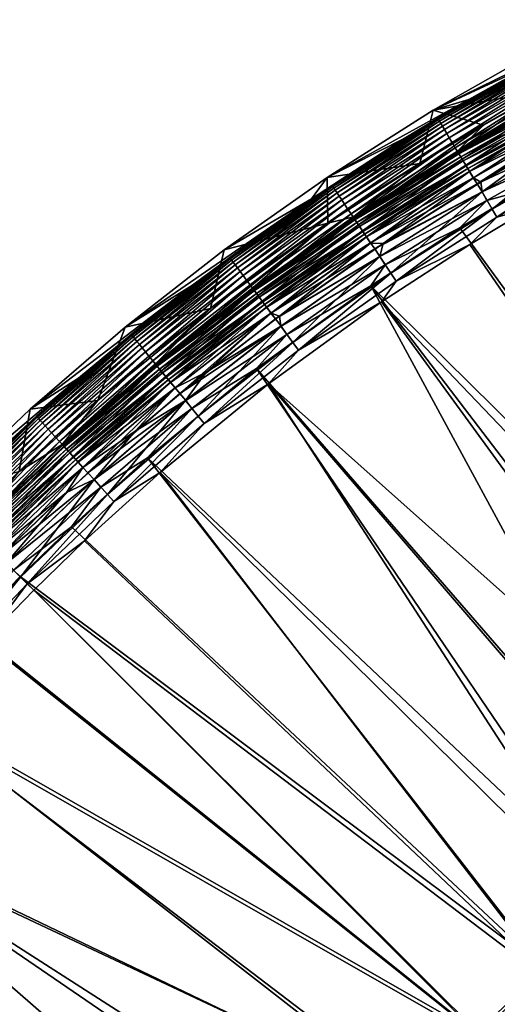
# Model space of a CAD drawing. Header units: metres. Extents: x -900 to 900, y -400 to 400.
# Tile 64 of 249: x -835 to -798, y 302 to 379. Entities that reach past the tile are written whole.
import ezdxf

# ---------------------------------------------------------------- set-up
doc = ezdxf.new("R2010")
doc.units = ezdxf.units.M

msp = doc.modelspace()

# ---------------------------------------------------------------- linework, layer by layer
at = {"layer": 'top'}
for points in [[(-803.184998, 371.662903, -87), (-795.575745, 375.194641, -5.947641), (-788.803406, 378.709442, -5.947641)], [(-803.184998, 371.662903, -87), (-788.803406, 378.709442, -5.947641), (-794.6745, 376.484009, -87)], [(-803.184998, 371.662903, -87), (-794.6745, 376.484009, -87), (-794.480408, 373.18042, -87)], [(-801.278992, 368.483002, -5.959025), (-794.480408, 373.18042, -87), (-787.785828, 376.654816, -87)], [(-801.278992, 368.483002, -5.959025), (-787.785828, 376.654816, -87), (-792.92688, 373.214447, -5.959025)], [(-794.340454, 375.821899, -5.365363), (-802.819519, 371.013733, -5.365363), (-802.772949, 370.936005, -4.786941)], [(-794.340454, 375.821899, -5.365363), (-800.402161, 372.483063, -5.947641), (-802.819519, 371.013733, -5.365363)], [(-794.297729, 375.741974, -4.786941), (-794.340454, 375.821899, -5.365363), (-802.772949, 370.936005, -4.786941)], [(-794.297729, 375.741974, -4.786941), (-802.772949, 370.936005, -4.786941), (-802.697693, 370.810516, -4.218875)], [(-794.22876, 375.612946, -4.218875), (-794.297729, 375.741974, -4.786941), (-802.697693, 370.810516, -4.218875)], [(-794.340454, 375.821899, -5.365363), (-795.575745, 375.194641, -5.947641), (-800.402161, 372.483063, -5.947641)], [(-800.402161, 372.483063, -5.947641), (-795.575745, 375.194641, -5.947641), (-803.184998, 371.662903, -87)], [(-794.22876, 375.612946, -4.218875), (-802.697693, 370.810516, -4.218875), (-802.594421, 370.638245, -3.667668)], [(-794.134033, 375.435822, -3.667668), (-794.22876, 375.612946, -4.218875), (-802.594421, 370.638245, -3.667668)], [(-794.134033, 375.435822, -3.667668), (-802.594421, 370.638245, -3.667668), (-802.463867, 370.420471, -3.139467)], [(-794.014343, 375.211884, -3.139467), (-794.134033, 375.435822, -3.667668), (-802.463867, 370.420471, -3.139467)], [(-794.014343, 375.211884, -3.139467), (-802.463867, 370.420471, -3.139467), (-802.307495, 370.159637, -2.639013)], [(-793.870911, 374.943695, -2.639013), (-794.014343, 375.211884, -3.139467), (-802.307495, 370.159637, -2.639013)], [(-793.870911, 374.943695, -2.639013), (-802.307495, 370.159637, -2.639013), (-802.126953, 369.85849, -2.170691)], [(-793.705383, 374.634033, -2.170691), (-793.870911, 374.943695, -2.639013), (-802.126953, 369.85849, -2.170691)], [(-793.705383, 374.634033, -2.170691), (-802.126953, 369.85849, -2.170691), (-801.92395, 369.519836, -1.738888)], [(-793.519226, 374.285797, -1.738888), (-793.705383, 374.634033, -2.170691), (-801.92395, 369.519836, -1.738888)], [(-793.519226, 374.285797, -1.738888), (-801.92395, 369.519836, -1.738888), (-801.700134, 369.146545, -1.34779)], [(-793.314026, 373.901978, -1.34779), (-793.519226, 374.285797, -1.738888), (-801.700134, 369.146545, -1.34779)], [(-793.314026, 373.901978, -1.34779), (-801.700134, 369.146545, -1.34779), (-801.457764, 368.742279, -1.000777)], [(-793.091797, 373.486298, -1.000777), (-793.314026, 373.901978, -1.34779), (-801.457764, 368.742279, -1.000777)], [(-793.091797, 373.486298, -1.000777), (-801.457764, 368.742279, -1.000777), (-801.199097, 368.310791, -0.70103)], [(-792.854614, 373.042633, -0.70103), (-793.091797, 373.486298, -1.000777), (-801.199097, 368.310791, -0.70103)], [(-799.251343, 370.499969, -87), (-803.184998, 371.662903, -87), (-794.480408, 373.18042, -87)], [(-801.278992, 368.483002, -5.959025), (-792.92688, 373.214447, -5.959025), (-792.912781, 373.151489, -5.381563)], [(-799.251343, 370.499969, -87), (-794.480408, 373.18042, -87), (-801.278992, 368.483002, -5.959025)], [(-801.262573, 368.416656, -5.381563), (-801.278992, 368.483002, -5.959025), (-792.912781, 373.151489, -5.381563)], [(-792.912781, 373.151489, -5.381563), (-792.83136, 372.999176, -4.82471), (-801.262573, 368.416656, -5.381563)], [(-792.83136, 372.999176, -4.82471), (-801.173767, 368.268524, -4.82471), (-801.262573, 368.416656, -5.381563)], [(-792.854614, 373.042633, -0.70103), (-801.199097, 368.310791, -0.70103), (-800.926392, 367.855896, -0.451727)], [(-792.83136, 372.999176, -4.82471), (-792.700439, 372.754333, -4.312942), (-801.173767, 368.268524, -4.82471)], [(-792.700439, 372.754333, -4.312942), (-801.031006, 368.030396, -4.312942), (-801.173767, 368.268524, -4.82471)], [(-792.700439, 372.754333, -4.312942), (-792.525452, 372.427032, -3.865118), (-801.031006, 368.030396, -4.312942)], [(-792.604492, 372.57489, -0.451727), (-792.854614, 373.042633, -0.70103), (-800.926392, 367.855896, -0.451727)], [(-805.438538, 369.4599, -5.947641), (-800.402161, 372.483063, -5.947641), (-811.448608, 366.429993, -87)], [(-811.448608, 366.429993, -87), (-800.402161, 372.483063, -5.947641), (-803.184998, 371.662903, -87)], [(-800.402161, 372.483063, -5.947641), (-805.438538, 369.4599, -5.947641), (-802.819519, 371.013733, -5.365363)], [(-792.525452, 372.427032, -3.865118), (-800.840149, 367.712097, -3.865118), (-801.031006, 368.030396, -4.312942)], [(-792.604492, 372.57489, -0.451727), (-800.926392, 367.855896, -0.451727), (-800.642029, 367.381653, -0.255695)], [(-792.525452, 372.427032, -3.865118), (-792.312805, 372.029266, -3.497899), (-800.840149, 367.712097, -3.865118)], [(-792.312805, 372.029266, -3.497899), (-800.608215, 367.325226, -3.497899), (-800.840149, 367.712097, -3.865118)], [(-792.343811, 372.08725, -0.255695), (-792.604492, 372.57489, -0.451727), (-800.642029, 367.381653, -0.255695)], [(-792.343811, 372.08725, -0.255695), (-800.642029, 367.381653, -0.255695), (-800.349304, 366.893372, -0.114353)], [(-792.312805, 372.029266, -3.497899), (-792.194824, 371.808533, -3.348771), (-800.608215, 367.325226, -3.497899)], [(-792.075378, 371.585205, -0.114353), (-792.343811, 372.08725, -0.255695), (-800.349304, 366.893372, -0.114353)], [(-811.448608, 366.429993, -87), (-803.184998, 371.662903, -87), (-804.229919, 367.511566, -87)], [(-803.184998, 371.662903, -87), (-799.251343, 370.499969, -87), (-804.229919, 367.511566, -87)], [(-792.194824, 371.808533, -3.348771), (-800.479553, 367.110565, -3.348771), (-800.608215, 367.325226, -3.497899)], [(-792.194824, 371.808533, -3.348771), (-792.070374, 371.575836, -3.22474), (-800.479553, 367.110565, -3.348771)], [(-792.070374, 371.575836, -3.22474), (-800.343872, 366.884247, -3.22474), (-800.479553, 367.110565, -3.348771)], [(-792.075378, 371.585205, -0.114353), (-800.349304, 366.893372, -0.114353), (-800.051514, 366.396606, -0.028766)], [(-792.070374, 371.575836, -3.22474), (-791.807129, 371.083435, -3.056892), (-800.343872, 366.884247, -3.22474)], [(-791.807129, 371.083435, -3.056892), (-800.056763, 366.405396, -3.056892), (-800.343872, 366.884247, -3.22474)], [(-791.807129, 371.083435, -3.056892), (-799.744446, 365.922699, -3), (-800.056763, 366.405396, -3.056892)], [(-791.802307, 371.074432, -0.028766), (-792.075378, 371.585205, -0.114353), (-800.051514, 366.396606, -0.028766)], [(-800.051514, 366.396606, -0.028766), (-799.475098, 366.06662), (-791.802307, 371.074432, -0.028766)], [(-791.519775, 370.58194, -3), (-799.744446, 365.922699, -3), (-791.807129, 371.083435, -3.056892)], [(-799.475098, 366.06662), (-794.073608, 369.175079), (-791.802307, 371.074432, -0.028766)], [(-802.819519, 371.013733, -5.365363), (-811.050537, 365.797638, -5.365363), (-811.000183, 365.72229, -4.786941)], [(-802.819519, 371.013733, -5.365363), (-805.438538, 369.4599, -5.947641), (-811.050537, 365.797638, -5.365363)], [(-802.772949, 370.936005, -4.786941), (-802.819519, 371.013733, -5.365363), (-811.000183, 365.72229, -4.786941)], [(-802.772949, 370.936005, -4.786941), (-811.000183, 365.72229, -4.786941), (-810.918884, 365.600647, -4.218875)], [(-802.697693, 370.810516, -4.218875), (-802.772949, 370.936005, -4.786941), (-810.918884, 365.600647, -4.218875)], [(-802.697693, 370.810516, -4.218875), (-810.918884, 365.600647, -4.218875), (-810.807251, 365.433655, -3.667668)], [(-802.594421, 370.638245, -3.667668), (-802.697693, 370.810516, -4.218875), (-810.807251, 365.433655, -3.667668)], [(-802.594421, 370.638245, -3.667668), (-810.807251, 365.433655, -3.667668), (-810.666199, 365.222565, -3.139467)], [(-802.463867, 370.420471, -3.139467), (-802.594421, 370.638245, -3.667668), (-810.666199, 365.222565, -3.139467)], [(-802.463867, 370.420471, -3.139467), (-810.666199, 365.222565, -3.139467), (-810.497192, 364.969696, -2.639013)], [(-802.307495, 370.159637, -2.639013), (-802.463867, 370.420471, -3.139467), (-810.497192, 364.969696, -2.639013)], [(-804.229919, 367.511566, -87), (-799.251343, 370.499969, -87), (-809.388916, 363.347443, -5.959025)], [(-809.388916, 363.347443, -5.959025), (-799.251343, 370.499969, -87), (-801.278992, 368.483002, -5.959025)], [(-791.18103, 369.948151, -3), (-799.744446, 365.922699, -3), (-791.519775, 370.58194, -3)], [(-802.307495, 370.159637, -2.639013), (-810.497192, 364.969696, -2.639013), (-810.302124, 364.677795, -2.170691)], [(-802.126953, 369.85849, -2.170691), (-802.307495, 370.159637, -2.639013), (-810.302124, 364.677795, -2.170691)], [(-802.126953, 369.85849, -2.170691), (-810.302124, 364.677795, -2.170691), (-810.082703, 364.349487, -1.738888)], [(-801.92395, 369.519836, -1.738888), (-802.126953, 369.85849, -2.170691), (-810.082703, 364.349487, -1.738888)], [(-801.92395, 369.519836, -1.738888), (-810.082703, 364.349487, -1.738888), (-809.840881, 363.98764, -1.34779)], [(-801.700134, 369.146545, -1.34779), (-801.92395, 369.519836, -1.738888), (-809.840881, 363.98764, -1.34779)], [(-791.18103, 369.948151, -3), (-799.375, 365.306335, -3), (-799.744446, 365.922699, -3)], [(-799.377075, 365.309753), (-791.182922, 369.951691), (-794.073608, 369.175079)], [(-791.182922, 369.951691), (-799.377075, 365.309753), (-798.593628, 363.964905, -0.204445)], [(-799.375, 365.306335, -3), (-791.18103, 369.948151, -3), (-790.831604, 369.258636, -3.101714)], [(-790.465576, 368.574036, -0.204445), (-791.182922, 369.951691), (-798.593628, 363.964905, -0.204445)], [(-812.66333, 364.756256, -5.947641), (-805.438538, 369.4599, -5.947641), (-811.448608, 366.429993, -87)], [(-811.050537, 365.797638, -5.365363), (-805.438538, 369.4599, -5.947641), (-812.66333, 364.756256, -5.947641)], [(-801.700134, 369.146545, -1.34779), (-809.840881, 363.98764, -1.34779), (-809.578918, 363.595764, -1.000777)], [(-801.457764, 368.742279, -1.000777), (-801.700134, 369.146545, -1.34779), (-809.578918, 363.595764, -1.000777)], [(-799.377075, 365.309753), (-794.073608, 369.175079), (-799.475098, 366.06662)], [(-799.375, 365.306335, -3), (-790.831604, 369.258636, -3.101714), (-798.992798, 364.630707, -3.101714)], [(-790.831604, 369.258636, -3.101714), (-796.288391, 365.394043, -3.399924), (-798.992798, 364.630707, -3.101714)], [(-801.457764, 368.742279, -1.000777), (-809.578918, 363.595764, -1.000777), (-809.299377, 363.17749, -0.70103)], [(-809.388916, 363.347443, -5.959025), (-801.278992, 368.483002, -5.959025), (-801.262573, 368.416656, -5.381563)], [(-809.367981, 363.280121, -5.381563), (-809.388916, 363.347443, -5.959025), (-801.262573, 368.416656, -5.381563)], [(-801.262573, 368.416656, -5.381563), (-801.173767, 368.268524, -4.82471), (-809.367981, 363.280121, -5.381563)], [(-801.173767, 368.268524, -4.82471), (-809.272034, 363.136505, -4.82471), (-809.367981, 363.280121, -5.381563)], [(-801.199097, 368.310791, -0.70103), (-801.457764, 368.742279, -1.000777), (-809.299377, 363.17749, -0.70103)], [(-801.199097, 368.310791, -0.70103), (-809.299377, 363.17749, -0.70103), (-809.0047, 362.736542, -0.451727)], [(-801.173767, 368.268524, -4.82471), (-801.031006, 368.030396, -4.312942), (-809.272034, 363.136505, -4.82471)], [(-801.031006, 368.030396, -4.312942), (-809.117737, 362.905701, -4.312942), (-809.272034, 363.136505, -4.82471)], [(-801.031006, 368.030396, -4.312942), (-800.840149, 367.712097, -3.865118), (-809.117737, 362.905701, -4.312942)], [(-800.926392, 367.855896, -0.451727), (-801.199097, 368.310791, -0.70103), (-809.0047, 362.736542, -0.451727)], [(-798.593628, 363.964905, -0.204445), (-798.211548, 363.327484, -0.456723), (-790.465576, 368.574036, -0.204445)], [(-798.211548, 363.327484, -0.456723), (-790.115173, 367.91864, -0.456723), (-790.465576, 368.574036, -0.204445)], [(-811.448608, 366.429993, -87), (-804.229919, 367.511566, -87), (-811.371643, 362.861938, -87)], [(-811.371643, 362.861938, -87), (-804.229919, 367.511566, -87), (-809.388916, 363.347443, -5.959025)], [(-800.840149, 367.712097, -3.865118), (-808.91156, 362.597137, -3.865118), (-809.117737, 362.905701, -4.312942)], [(-800.926392, 367.855896, -0.451727), (-809.0047, 362.736542, -0.451727), (-808.697449, 362.276825, -0.255695)], [(-800.840149, 367.712097, -3.865118), (-800.608215, 367.325226, -3.497899), (-808.91156, 362.597137, -3.865118)], [(-800.608215, 367.325226, -3.497899), (-808.660889, 362.222137, -3.497899), (-808.91156, 362.597137, -3.865118)], [(-800.642029, 367.381653, -0.255695), (-800.926392, 367.855896, -0.451727), (-808.697449, 362.276825, -0.255695)], [(-800.642029, 367.381653, -0.255695), (-808.697449, 362.276825, -0.255695), (-808.381104, 361.803497, -0.114353)], [(-800.608215, 367.325226, -3.497899), (-800.479553, 367.110565, -3.348771), (-808.660889, 362.222137, -3.497899)], [(-800.349304, 366.893372, -0.114353), (-800.642029, 367.381653, -0.255695), (-808.381104, 361.803497, -0.114353)], [(-798.211548, 363.327484, -0.456723), (-795.533813, 364.093658, -0.803848), (-790.115173, 367.91864, -0.456723)], [(-800.479553, 367.110565, -3.348771), (-808.521851, 362.014038, -3.348771), (-808.660889, 362.222137, -3.497899)], [(-800.479553, 367.110565, -3.348771), (-800.343872, 366.884247, -3.22474), (-808.521851, 362.014038, -3.348771)], [(-800.343872, 366.884247, -3.22474), (-808.375244, 361.794647, -3.22474), (-808.521851, 362.014038, -3.348771)], [(-800.349304, 366.893372, -0.114353), (-808.381104, 361.803497, -0.114353), (-808.059326, 361.32196, -0.028766)], [(-800.343872, 366.884247, -3.22474), (-800.056763, 366.405396, -3.056892), (-808.375244, 361.794647, -3.22474)], [(-800.051514, 366.396606, -0.028766), (-800.349304, 366.893372, -0.114353), (-808.059326, 361.32196, -0.028766)], [(-819.445557, 360.797913, -87), (-811.448608, 366.429993, -87), (-811.371643, 362.861938, -87)], [(-812.66333, 364.756256, -5.947641), (-811.448608, 366.429993, -87), (-819.445557, 360.797913, -87)], [(-818.960876, 360.114258, -4.786941), (-811.050537, 365.797638, -5.365363), (-819.014832, 360.187073, -5.365363)], [(-819.014832, 360.187073, -5.365363), (-811.050537, 365.797638, -5.365363), (-812.66333, 364.756256, -5.947641)], [(-811.000183, 365.72229, -4.786941), (-811.050537, 365.797638, -5.365363), (-818.960876, 360.114258, -4.786941)], [(-811.000183, 365.72229, -4.786941), (-818.960876, 360.114258, -4.786941), (-818.873718, 359.996765, -4.218875)], [(-810.918884, 365.600647, -4.218875), (-811.000183, 365.72229, -4.786941), (-818.873718, 359.996765, -4.218875)], [(-800.056763, 366.405396, -3.056892), (-808.065002, 361.330475, -3.056892), (-808.375244, 361.794647, -3.22474)], [(-799.744446, 365.922699, -3), (-808.065002, 361.330475, -3.056892), (-800.056763, 366.405396, -3.056892)], [(-799.744446, 365.922699, -3), (-807.730591, 360.86554, -3), (-808.065002, 361.330475, -3.056892)], [(-808.059326, 361.32196, -0.028766), (-807.066772, 361.289337), (-800.051514, 366.396606, -0.028766)], [(-799.375, 365.306335, -3), (-807.730591, 360.86554, -3), (-799.744446, 365.922699, -3)], [(-807.066772, 361.289337), (-799.475098, 366.06662), (-800.051514, 366.396606, -0.028766)], [(-807.066772, 361.289337), (-799.377075, 365.309753), (-799.475098, 366.06662)], [(-810.918884, 365.600647, -4.218875), (-818.873718, 359.996765, -4.218875), (-818.754028, 359.835449, -3.667668)], [(-810.807251, 365.433655, -3.667668), (-810.918884, 365.600647, -4.218875), (-818.754028, 359.835449, -3.667668)], [(-810.807251, 365.433655, -3.667668), (-818.754028, 359.835449, -3.667668), (-818.602783, 359.631531, -3.139467)], [(-810.666199, 365.222565, -3.139467), (-810.807251, 365.433655, -3.667668), (-818.602783, 359.631531, -3.139467)], [(-810.666199, 365.222565, -3.139467), (-818.602783, 359.631531, -3.139467), (-818.42157, 359.387268, -2.639013)], [(-810.497192, 364.969696, -2.639013), (-810.666199, 365.222565, -3.139467), (-818.42157, 359.387268, -2.639013)], [(-810.497192, 364.969696, -2.639013), (-818.42157, 359.387268, -2.639013), (-818.212402, 359.105286, -2.170691)], [(-810.302124, 364.677795, -2.170691), (-810.497192, 364.969696, -2.639013), (-818.212402, 359.105286, -2.170691)], [(-799.375, 365.306335, -3), (-807.33136, 360.268036, -3), (-807.730591, 360.86554, -3)], [(-807.333557, 360.271362), (-799.377075, 365.309753), (-807.066772, 361.289337)], [(-799.377075, 365.309753), (-807.333557, 360.271362), (-806.483887, 358.964722, -0.204445)], [(-807.33136, 360.268036, -3), (-799.375, 365.306335, -3), (-798.992798, 364.630707, -3.101714)], [(-798.593628, 363.964905, -0.204445), (-799.377075, 365.309753), (-806.483887, 358.964722, -0.204445)], [(-771.372437, 321.835876, -32.371983), (-801.117981, 362.495056, -3.399924), (-796.288391, 365.394043, -3.399924)], [(-796.288391, 365.394043, -3.399924), (-801.117981, 362.495056, -3.399924), (-798.992798, 364.630707, -3.101714)], [(-821.929138, 358.033752, -5.947641), (-812.66333, 364.756256, -5.947641), (-827.156555, 354.780212, -87)], [(-827.156555, 354.780212, -87), (-812.66333, 364.756256, -5.947641), (-819.445557, 360.797913, -87)], [(-819.014832, 360.187073, -5.365363), (-812.66333, 364.756256, -5.947641), (-821.929138, 358.033752, -5.947641)], [(-810.302124, 364.677795, -2.170691), (-818.212402, 359.105286, -2.170691), (-817.977173, 358.788147, -1.738888)], [(-810.082703, 364.349487, -1.738888), (-810.302124, 364.677795, -2.170691), (-817.977173, 358.788147, -1.738888)], [(-810.082703, 364.349487, -1.738888), (-817.977173, 358.788147, -1.738888), (-817.717834, 358.438599, -1.34779)], [(-809.840881, 363.98764, -1.34779), (-810.082703, 364.349487, -1.738888), (-817.717834, 358.438599, -1.34779)], [(-807.33136, 360.268036, -3), (-798.992798, 364.630707, -3.101714), (-806.915283, 359.610168, -3.101714)], [(-798.992798, 364.630707, -3.101714), (-801.117981, 362.495056, -3.399924), (-806.915283, 359.610168, -3.101714)], [(-809.840881, 363.98764, -1.34779), (-817.717834, 358.438599, -1.34779), (-817.437012, 358.060028, -1.000777)], [(-809.578918, 363.595764, -1.000777), (-809.840881, 363.98764, -1.34779), (-817.437012, 358.060028, -1.000777)], [(-809.578918, 363.595764, -1.000777), (-817.437012, 358.060028, -1.000777), (-817.137329, 357.655975, -0.70103)], [(-809.299377, 363.17749, -0.70103), (-809.578918, 363.595764, -1.000777), (-817.137329, 357.655975, -0.70103)], [(-806.483887, 358.964722, -0.204445), (-806.070984, 358.346863, -0.456723), (-798.593628, 363.964905, -0.204445)], [(-806.070984, 358.346863, -0.456723), (-798.211548, 363.327484, -0.456723), (-798.593628, 363.964905, -0.204445)], [(-795.533813, 364.093658, -0.803848), (-800.325439, 361.217438, -0.803848), (-771.867798, 319.798676, -29.776989)], [(-800.325439, 361.217438, -0.803848), (-795.533813, 364.093658, -0.803848), (-798.211548, 363.327484, -0.456723)], [(-820.529846, 356.217529, -87), (-811.371643, 362.861938, -87), (-824.804626, 351.914398, -5.959025)], [(-824.804626, 351.914398, -5.959025), (-811.371643, 362.861938, -87), (-817.237122, 357.820129, -5.959025)], [(-819.445557, 360.797913, -87), (-811.371643, 362.861938, -87), (-820.529846, 356.217529, -87)], [(-817.237122, 357.820129, -5.959025), (-809.388916, 363.347443, -5.959025), (-809.367981, 363.280121, -5.381563)], [(-811.371643, 362.861938, -87), (-809.388916, 363.347443, -5.959025), (-817.237122, 357.820129, -5.959025)], [(-817.210876, 357.755096, -5.381563), (-817.237122, 357.820129, -5.959025), (-809.367981, 363.280121, -5.381563)], [(-809.367981, 363.280121, -5.381563), (-809.272034, 363.136505, -4.82471), (-817.210876, 357.755096, -5.381563)], [(-809.272034, 363.136505, -4.82471), (-817.107971, 357.616394, -4.82471), (-817.210876, 357.755096, -5.381563)], [(-809.299377, 363.17749, -0.70103), (-817.137329, 357.655975, -0.70103), (-816.82135, 357.230011, -0.451727)], [(-809.272034, 363.136505, -4.82471), (-809.117737, 362.905701, -4.312942), (-817.107971, 357.616394, -4.82471)], [(-809.117737, 362.905701, -4.312942), (-816.942566, 357.393433, -4.312942), (-817.107971, 357.616394, -4.82471)], [(-809.117737, 362.905701, -4.312942), (-808.91156, 362.597137, -3.865118), (-816.942566, 357.393433, -4.312942)], [(-809.0047, 362.736542, -0.451727), (-809.299377, 363.17749, -0.70103), (-816.82135, 357.230011, -0.451727)], [(-809.0047, 362.736542, -0.451727), (-816.82135, 357.230011, -0.451727), (-816.491943, 356.785919, -0.255695)], [(-808.697449, 362.276825, -0.255695), (-809.0047, 362.736542, -0.451727), (-816.491943, 356.785919, -0.255695)], [(-806.070984, 358.346863, -0.456723), (-800.325439, 361.217438, -0.803848), (-798.211548, 363.327484, -0.456723)], [(-808.91156, 362.597137, -3.865118), (-816.721436, 357.095337, -3.865118), (-816.942566, 357.393433, -4.312942)], [(-808.91156, 362.597137, -3.865118), (-808.660889, 362.222137, -3.497899), (-816.721436, 357.095337, -3.865118)], [(-808.660889, 362.222137, -3.497899), (-816.452759, 356.733093, -3.497899), (-816.721436, 357.095337, -3.865118)], [(-808.697449, 362.276825, -0.255695), (-816.491943, 356.785919, -0.255695), (-816.152771, 356.328674, -0.114353)], [(-808.660889, 362.222137, -3.497899), (-808.521851, 362.014038, -3.348771), (-816.452759, 356.733093, -3.497899)], [(-808.521851, 362.014038, -3.348771), (-816.30365, 356.532074, -3.348771), (-816.452759, 356.733093, -3.497899)], [(-808.521851, 362.014038, -3.348771), (-808.375244, 361.794647, -3.22474), (-816.30365, 356.532074, -3.348771)], [(-808.381104, 361.803497, -0.114353), (-808.697449, 362.276825, -0.255695), (-816.152771, 356.328674, -0.114353)], [(-801.117981, 362.495056, -3.399924), (-771.372437, 321.835876, -32.371983), (-808.045959, 357.984528, -3.399924)], [(-801.117981, 362.495056, -3.399924), (-808.045959, 357.984528, -3.399924), (-806.915283, 359.610168, -3.101714)], [(-808.375244, 361.794647, -3.22474), (-816.146423, 356.32016, -3.22474), (-816.30365, 356.532074, -3.348771)], [(-808.381104, 361.803497, -0.114353), (-816.152771, 356.328674, -0.114353), (-815.807678, 355.863525, -0.028766)], [(-808.375244, 361.794647, -3.22474), (-808.065002, 361.330475, -3.056892), (-816.146423, 356.32016, -3.22474)], [(-808.065002, 361.330475, -3.056892), (-815.813782, 355.871735, -3.056892), (-816.146423, 356.32016, -3.22474)], [(-807.730591, 360.86554, -3), (-815.813782, 355.871735, -3.056892), (-808.065002, 361.330475, -3.056892)], [(-808.059326, 361.32196, -0.028766), (-808.381104, 361.803497, -0.114353), (-815.807678, 355.863525, -0.028766)], [(-815.807678, 355.863525, -0.028766), (-815.151062, 355.632111), (-808.059326, 361.32196, -0.028766)], [(-815.151062, 355.632111), (-807.066772, 361.289337), (-808.059326, 361.32196, -0.028766)], [(-815.151062, 355.632111), (-807.333557, 360.271362), (-807.066772, 361.289337)], [(-800.325439, 361.217438, -0.803848), (-807.198975, 356.74234, -0.803848), (-771.867798, 319.798676, -29.776989)], [(-807.198975, 356.74234, -0.803848), (-800.325439, 361.217438, -0.803848), (-806.070984, 358.346863, -0.456723)], [(-827.156555, 354.780212, -87), (-819.445557, 360.797913, -87), (-820.529846, 356.217529, -87)], [(-807.730591, 360.86554, -3), (-815.458984, 355.422607, -3), (-815.813782, 355.871735, -3.056892)], [(-807.33136, 360.268036, -3), (-815.458984, 355.422607, -3), (-807.730591, 360.86554, -3)], [(-826.636536, 354.125397, -4.786941), (-819.014832, 360.187073, -5.365363), (-826.694031, 354.195435, -5.365363)], [(-826.694031, 354.195435, -5.365363), (-819.014832, 360.187073, -5.365363), (-821.929138, 358.033752, -5.947641)], [(-826.636536, 354.125397, -4.786941), (-818.960876, 360.114258, -4.786941), (-819.014832, 360.187073, -5.365363)], [(-826.543701, 354.012299, -4.218875), (-818.960876, 360.114258, -4.786941), (-826.636536, 354.125397, -4.786941)], [(-818.873718, 359.996765, -4.218875), (-818.960876, 360.114258, -4.786941), (-826.543701, 354.012299, -4.218875)], [(-818.873718, 359.996765, -4.218875), (-826.543701, 354.012299, -4.218875), (-826.41626, 353.857056, -3.667668)], [(-818.754028, 359.835449, -3.667668), (-818.873718, 359.996765, -4.218875), (-826.41626, 353.857056, -3.667668)], [(-818.754028, 359.835449, -3.667668), (-826.41626, 353.857056, -3.667668), (-826.255188, 353.660767, -3.139467)], [(-818.602783, 359.631531, -3.139467), (-818.754028, 359.835449, -3.667668), (-826.255188, 353.660767, -3.139467)], [(-818.602783, 359.631531, -3.139467), (-826.255188, 353.660767, -3.139467), (-826.062256, 353.42572, -2.639013)], [(-818.42157, 359.387268, -2.639013), (-818.602783, 359.631531, -3.139467), (-826.062256, 353.42572, -2.639013)], [(-807.33136, 360.268036, -3), (-815.030884, 354.845398, -3), (-815.458984, 355.422607, -3)], [(-815.033264, 354.848602), (-807.333557, 360.271362), (-815.151062, 355.632111)], [(-807.333557, 360.271362), (-815.033264, 354.848602), (-814.11853, 353.586395, -0.204445)], [(-815.030884, 354.845398, -3), (-807.33136, 360.268036, -3), (-806.915283, 359.610168, -3.101714)], [(-815.030884, 354.845398, -3), (-806.915283, 359.610168, -3.101714), (-814.581055, 354.2099, -3.101714)], [(-806.915283, 359.610168, -3.101714), (-808.045959, 357.984528, -3.399924), (-814.581055, 354.2099, -3.101714)], [(-806.483887, 358.964722, -0.204445), (-807.333557, 360.271362), (-814.11853, 353.586395, -0.204445)], [(-818.42157, 359.387268, -2.639013), (-826.062256, 353.42572, -2.639013), (-825.839478, 353.154327, -2.170691)], [(-818.212402, 359.105286, -2.170691), (-818.42157, 359.387268, -2.639013), (-825.839478, 353.154327, -2.170691)], [(-818.212402, 359.105286, -2.170691), (-825.839478, 353.154327, -2.170691), (-825.588989, 352.849091, -1.738888)], [(-817.977173, 358.788147, -1.738888), (-818.212402, 359.105286, -2.170691), (-825.588989, 352.849091, -1.738888)], [(-817.977173, 358.788147, -1.738888), (-825.588989, 352.849091, -1.738888), (-825.312805, 352.512665, -1.34779)], [(-817.717834, 358.438599, -1.34779), (-817.977173, 358.788147, -1.738888), (-825.312805, 352.512665, -1.34779)], [(-814.11853, 353.586395, -0.204445), (-813.675781, 352.989532, -0.456723), (-806.483887, 358.964722, -0.204445)], [(-813.675781, 352.989532, -0.456723), (-806.070984, 358.346863, -0.456723), (-806.483887, 358.964722, -0.204445)], [(-830.792236, 350.788452, -5.947641), (-821.929138, 358.033752, -5.947641), (-834.562927, 348.391418, -87)], [(-834.562927, 348.391418, -87), (-821.929138, 358.033752, -5.947641), (-827.156555, 354.780212, -87)], [(-826.694031, 354.195435, -5.365363), (-821.929138, 358.033752, -5.947641), (-830.792236, 350.788452, -5.947641)], [(-817.717834, 358.438599, -1.34779), (-825.312805, 352.512665, -1.34779), (-825.013794, 352.148346, -1.000777)], [(-817.437012, 358.060028, -1.000777), (-817.717834, 358.438599, -1.34779), (-825.013794, 352.148346, -1.000777)], [(-817.437012, 358.060028, -1.000777), (-825.013794, 352.148346, -1.000777), (-824.69458, 351.75946, -0.70103)], [(-817.137329, 357.655975, -0.70103), (-817.437012, 358.060028, -1.000777), (-824.69458, 351.75946, -0.70103)], [(-813.675781, 352.989532, -0.456723), (-807.198975, 356.74234, -0.803848), (-806.070984, 358.346863, -0.456723)], [(-824.804626, 351.914398, -5.959025), (-817.237122, 357.820129, -5.959025), (-817.210876, 357.755096, -5.381563)], [(-824.772888, 351.854858, -5.381563), (-824.804626, 351.914398, -5.959025), (-817.210876, 357.755096, -5.381563)], [(-817.210876, 357.755096, -5.381563), (-817.107971, 357.616394, -4.82471), (-824.772888, 351.854858, -5.381563)], [(-817.107971, 357.616394, -4.82471), (-824.66333, 351.721375, -4.82471), (-824.772888, 351.854858, -5.381563)], [(-817.137329, 357.655975, -0.70103), (-824.69458, 351.75946, -0.70103), (-824.358093, 351.349487, -0.451727)], [(-817.107971, 357.616394, -4.82471), (-816.942566, 357.393433, -4.312942), (-824.66333, 351.721375, -4.82471)], [(-816.942566, 357.393433, -4.312942), (-824.487183, 351.506775, -4.312942), (-824.66333, 351.721375, -4.82471)], [(-816.942566, 357.393433, -4.312942), (-816.721436, 357.095337, -3.865118), (-824.487183, 351.506775, -4.312942)], [(-816.82135, 357.230011, -0.451727), (-817.137329, 357.655975, -0.70103), (-824.358093, 351.349487, -0.451727)], [(-808.045959, 357.984528, -3.399924), (-783.958923, 313.51947, -32.401192), (-816.92688, 351.541168, -3.399924)], [(-808.045959, 357.984528, -3.399924), (-816.92688, 351.541168, -3.399924), (-814.581055, 354.2099, -3.101714)], [(-771.372437, 321.835876, -32.371983), (-777.507568, 318.02655, -32.386631), (-808.045959, 357.984528, -3.399924)], [(-808.045959, 357.984528, -3.399924), (-777.507568, 318.02655, -32.386631), (-783.958923, 313.51947, -32.401192)], [(-816.721436, 357.095337, -3.865118), (-824.251709, 351.21991, -3.865118), (-824.487183, 351.506775, -4.312942)], [(-816.82135, 357.230011, -0.451727), (-824.358093, 351.349487, -0.451727), (-824.007324, 350.922089, -0.255695)], [(-816.721436, 357.095337, -3.865118), (-816.452759, 356.733093, -3.497899), (-824.251709, 351.21991, -3.865118)], [(-816.452759, 356.733093, -3.497899), (-823.965576, 350.871277, -3.497899), (-824.251709, 351.21991, -3.865118)], [(-816.491943, 356.785919, -0.255695), (-816.82135, 357.230011, -0.451727), (-824.007324, 350.922089, -0.255695)], [(-816.491943, 356.785919, -0.255695), (-824.007324, 350.922089, -0.255695), (-823.646118, 350.482056, -0.114353)], [(-816.452759, 356.733093, -3.497899), (-816.30365, 356.532074, -3.348771), (-823.965576, 350.871277, -3.497899)], [(-816.30365, 356.532074, -3.348771), (-823.806763, 350.677795, -3.348771), (-823.965576, 350.871277, -3.497899)], [(-816.30365, 356.532074, -3.348771), (-816.146423, 356.32016, -3.22474), (-823.806763, 350.677795, -3.348771)], [(-816.152771, 356.328674, -0.114353), (-816.491943, 356.785919, -0.255695), (-823.646118, 350.482056, -0.114353)], [(-807.198975, 356.74234, -0.803848), (-816.009277, 350.350189, -0.803848), (-777.629333, 316.145538, -29.790764)], [(-816.009277, 350.350189, -0.803848), (-807.198975, 356.74234, -0.803848), (-813.675781, 352.989532, -0.456723)], [(-771.867798, 319.798676, -29.776989), (-807.198975, 356.74234, -0.803848), (-777.629333, 316.145538, -29.790764)], [(-832.073242, 345.64447, -5.959025), (-829.289917, 349.056427, -87), (-820.529846, 356.217529, -87)], [(-832.073242, 345.64447, -5.959025), (-820.529846, 356.217529, -87), (-824.804626, 351.914398, -5.959025)], [(-827.156555, 354.780212, -87), (-820.529846, 356.217529, -87), (-829.289917, 349.056427, -87)], [(-816.146423, 356.32016, -3.22474), (-823.639343, 350.473846, -3.22474), (-823.806763, 350.677795, -3.348771)], [(-816.152771, 356.328674, -0.114353), (-823.646118, 350.482056, -0.114353), (-823.278625, 350.034363, -0.028766)], [(-816.146423, 356.32016, -3.22474), (-815.813782, 355.871735, -3.056892), (-823.639343, 350.473846, -3.22474)], [(-815.813782, 355.871735, -3.056892), (-823.285156, 350.042267, -3.056892), (-823.639343, 350.473846, -3.22474)], [(-815.813782, 355.871735, -3.056892), (-822.91095, 349.606995, -3), (-823.285156, 350.042267, -3.056892)], [(-815.807678, 355.863525, -0.028766), (-816.152771, 356.328674, -0.114353), (-823.278625, 350.034363, -0.028766)], [(-823.278625, 350.034363, -0.028766), (-820.847595, 351.257782), (-815.807678, 355.863525, -0.028766)], [(-815.458984, 355.422607, -3), (-822.91095, 349.606995, -3), (-815.813782, 355.871735, -3.056892)], [(-820.847595, 351.257782), (-815.151062, 355.632111), (-815.807678, 355.863525, -0.028766)], [(-815.030884, 354.845398, -3), (-822.91095, 349.606995, -3), (-815.458984, 355.422607, -3)], [(-820.847595, 351.257782), (-815.033264, 354.848602), (-815.151062, 355.632111)], [(-834.562927, 348.391418, -87), (-827.156555, 354.780212, -87), (-829.289917, 349.056427, -87)], [(-834.008667, 347.769043, -4.786941), (-826.694031, 354.195435, -5.365363), (-834.069519, 347.836212, -5.365363)], [(-834.069519, 347.836212, -5.365363), (-826.694031, 354.195435, -5.365363), (-830.792236, 350.788452, -5.947641)], [(-834.008667, 347.769043, -4.786941), (-826.636536, 354.125397, -4.786941), (-826.694031, 354.195435, -5.365363)], [(-815.030884, 354.845398, -3), (-822.455078, 349.051483, -3), (-822.91095, 349.606995, -3)], [(-822.457642, 349.054596), (-815.033264, 354.848602), (-820.847595, 351.257782)], [(-815.033264, 354.848602), (-822.457642, 349.054596), (-821.479858, 347.842804, -0.204445)], [(-822.455078, 349.051483, -3), (-815.030884, 354.845398, -3), (-814.581055, 354.2099, -3.101714)], [(-822.455078, 349.051483, -3), (-814.581055, 354.2099, -3.101714), (-821.972351, 348.442871, -3.101714)], [(-814.581055, 354.2099, -3.101714), (-816.92688, 351.541168, -3.399924), (-821.972351, 348.442871, -3.101714)], [(-814.11853, 353.586395, -0.204445), (-815.033264, 354.848602), (-821.479858, 347.842804, -0.204445)], [(-833.9104, 347.660645, -4.218875), (-826.636536, 354.125397, -4.786941), (-834.008667, 347.769043, -4.786941)], [(-833.9104, 347.660645, -4.218875), (-826.543701, 354.012299, -4.218875), (-826.636536, 354.125397, -4.786941)], [(-833.775513, 347.511841, -3.667668), (-826.543701, 354.012299, -4.218875), (-833.9104, 347.660645, -4.218875)], [(-826.41626, 353.857056, -3.667668), (-826.543701, 354.012299, -4.218875), (-833.775513, 347.511841, -3.667668)], [(-826.41626, 353.857056, -3.667668), (-833.775513, 347.511841, -3.667668), (-833.60498, 347.3237, -3.139467)], [(-826.255188, 353.660767, -3.139467), (-826.41626, 353.857056, -3.667668), (-833.60498, 347.3237, -3.139467)], [(-826.255188, 353.660767, -3.139467), (-833.60498, 347.3237, -3.139467), (-833.400757, 347.098389, -2.639013)], [(-826.062256, 353.42572, -2.639013), (-826.255188, 353.660767, -3.139467), (-833.400757, 347.098389, -2.639013)], [(-826.062256, 353.42572, -2.639013), (-833.400757, 347.098389, -2.639013), (-833.164917, 346.838226, -2.170691)], [(-825.839478, 353.154327, -2.170691), (-826.062256, 353.42572, -2.639013), (-833.164917, 346.838226, -2.170691)], [(-821.479858, 347.842804, -0.204445), (-821.008362, 347.268372, -0.456723), (-814.11853, 353.586395, -0.204445)], [(-821.008362, 347.268372, -0.456723), (-813.675781, 352.989532, -0.456723), (-814.11853, 353.586395, -0.204445)], [(-825.839478, 353.154327, -2.170691), (-833.164917, 346.838226, -2.170691), (-832.899719, 346.545654, -1.738888)], [(-825.588989, 352.849091, -1.738888), (-825.839478, 353.154327, -2.170691), (-832.899719, 346.545654, -1.738888)], [(-825.588989, 352.849091, -1.738888), (-832.899719, 346.545654, -1.738888), (-832.607422, 346.223175, -1.34779)], [(-825.312805, 352.512665, -1.34779), (-825.588989, 352.849091, -1.738888), (-832.607422, 346.223175, -1.34779)], [(-821.008362, 347.268372, -0.456723), (-816.009277, 350.350189, -0.803848), (-813.675781, 352.989532, -0.456723)], [(-825.312805, 352.512665, -1.34779), (-832.607422, 346.223175, -1.34779), (-832.290894, 345.873932, -1.000777)], [(-825.013794, 352.148346, -1.000777), (-825.312805, 352.512665, -1.34779), (-832.290894, 345.873932, -1.000777)], [(-825.013794, 352.148346, -1.000777), (-832.290894, 345.873932, -1.000777), (-831.953003, 345.50119, -0.70103)], [(-832.073242, 345.64447, -5.959025), (-824.804626, 351.914398, -5.959025), (-824.772888, 351.854858, -5.381563)], [(-824.69458, 351.75946, -0.70103), (-825.013794, 352.148346, -1.000777), (-831.953003, 345.50119, -0.70103)], [(-832.035889, 345.592621, -5.381563), (-832.073242, 345.64447, -5.959025), (-824.772888, 351.854858, -5.381563)], [(-824.772888, 351.854858, -5.381563), (-824.66333, 351.721375, -4.82471), (-832.035889, 345.592621, -5.381563)], [(-824.66333, 351.721375, -4.82471), (-831.919922, 345.464661, -4.82471), (-832.035889, 345.592621, -5.381563)], [(-824.69458, 351.75946, -0.70103), (-831.953003, 345.50119, -0.70103), (-831.596802, 345.108215, -0.451727)], [(-824.66333, 351.721375, -4.82471), (-824.487183, 351.506775, -4.312942), (-831.919922, 345.464661, -4.82471)], [(-824.487183, 351.506775, -4.312942), (-831.733459, 345.258972, -4.312942), (-831.919922, 345.464661, -4.82471)], [(-824.487183, 351.506775, -4.312942), (-824.251709, 351.21991, -3.865118), (-831.733459, 345.258972, -4.312942)], [(-824.251709, 351.21991, -3.865118), (-831.484192, 344.983978, -3.865118), (-831.733459, 345.258972, -4.312942)], [(-824.358093, 351.349487, -0.451727), (-824.69458, 351.75946, -0.70103), (-831.596802, 345.108215, -0.451727)], [(-824.358093, 351.349487, -0.451727), (-831.596802, 345.108215, -0.451727), (-831.225464, 344.698517, -0.255695)], [(-824.251709, 351.21991, -3.865118), (-823.965576, 350.871277, -3.497899), (-831.484192, 344.983978, -3.865118)], [(-824.007324, 350.922089, -0.255695), (-824.358093, 351.349487, -0.451727), (-831.225464, 344.698517, -0.255695)], [(-826.377075, 346.674042), (-820.847595, 351.257782), (-823.278625, 350.034363, -0.028766)], [(-826.377075, 346.674042), (-822.457642, 349.054596), (-820.847595, 351.257782)], [(-816.92688, 351.541168, -3.399924), (-788.647888, 309.886597, -32.411201), (-825.421875, 344.596863, -3.399924)], [(-816.92688, 351.541168, -3.399924), (-825.421875, 344.596863, -3.399924), (-821.972351, 348.442871, -3.101714)], [(-783.958923, 313.51947, -32.401192), (-788.647888, 309.886597, -32.411201), (-816.92688, 351.541168, -3.399924)], [(-841.646912, 341.646912, -87), (-836.983276, 345.190277, -5.947641), (-830.792236, 350.788452, -5.947641)], [(-841.646912, 341.646912, -87), (-830.792236, 350.788452, -5.947641), (-834.562927, 348.391418, -87)], [(-830.792236, 350.788452, -5.947641), (-836.983276, 345.190277, -5.947641), (-834.069519, 347.836212, -5.365363)], [(-823.965576, 350.871277, -3.497899), (-831.181274, 344.64978, -3.497899), (-831.484192, 344.983978, -3.865118)], [(-824.007324, 350.922089, -0.255695), (-831.225464, 344.698517, -0.255695), (-830.84314, 344.276703, -0.114353)], [(-823.965576, 350.871277, -3.497899), (-823.806763, 350.677795, -3.348771), (-831.181274, 344.64978, -3.497899)], [(-823.806763, 350.677795, -3.348771), (-831.013184, 344.464325, -3.348771), (-831.181274, 344.64978, -3.497899)], [(-823.806763, 350.677795, -3.348771), (-823.639343, 350.473846, -3.22474), (-831.013184, 344.464325, -3.348771)], [(-823.639343, 350.473846, -3.22474), (-830.835999, 344.268829, -3.22474), (-831.013184, 344.464325, -3.348771)], [(-823.646118, 350.482056, -0.114353), (-824.007324, 350.922089, -0.255695), (-830.84314, 344.276703, -0.114353)], [(-823.646118, 350.482056, -0.114353), (-830.84314, 344.276703, -0.114353), (-830.454163, 343.847565, -0.028766)], [(-823.639343, 350.473846, -3.22474), (-823.285156, 350.042267, -3.056892), (-830.835999, 344.268829, -3.22474)], [(-823.278625, 350.034363, -0.028766), (-823.646118, 350.482056, -0.114353), (-830.454163, 343.847565, -0.028766)], [(-816.009277, 350.350189, -0.803848), (-824.436707, 343.46109, -0.803848), (-788.569397, 308.014374, -29.814934)], [(-824.436707, 343.46109, -0.803848), (-816.009277, 350.350189, -0.803848), (-821.008362, 347.268372, -0.456723)], [(-777.629333, 316.145538, -29.790764), (-816.009277, 350.350189, -0.803848), (-783.200073, 312.214417, -29.803406)], [(-816.009277, 350.350189, -0.803848), (-788.569397, 308.014374, -29.814934), (-783.200073, 312.214417, -29.803406)], [(-823.285156, 350.042267, -3.056892), (-830.460999, 343.855133, -3.056892), (-830.835999, 344.268829, -3.22474)], [(-823.285156, 350.042267, -3.056892), (-830.068665, 343.432739, -3), (-830.460999, 343.855133, -3.056892)], [(-830.454163, 343.847565, -0.028766), (-826.377075, 346.674042), (-823.278625, 350.034363, -0.028766)], [(-822.91095, 349.606995, -3), (-830.068665, 343.432739, -3), (-823.285156, 350.042267, -3.056892)], [(-822.455078, 349.051483, -3), (-830.068665, 343.432739, -3), (-822.91095, 349.606995, -3)], [(-835.409851, 343.522583, -87), (-829.289917, 349.056427, -87), (-832.073242, 345.64447, -5.959025)], [(-834.562927, 348.391418, -87), (-829.289917, 349.056427, -87), (-835.409851, 343.522583, -87)], [(-822.455078, 349.051483, -3), (-829.58606, 342.900299, -3), (-830.068665, 343.432739, -3)], [(-829.588745, 342.903259), (-822.457642, 349.054596), (-826.377075, 346.674042)], [(-822.457642, 349.054596), (-829.588745, 342.903259), (-828.550049, 341.746826, -0.204445)], [(-829.58606, 342.900299, -3), (-822.455078, 349.051483, -3), (-821.972351, 348.442871, -3.101714)], [(-821.479858, 347.842804, -0.204445), (-822.457642, 349.054596), (-828.550049, 341.746826, -0.204445)], [(-841.646912, 341.646912, -87), (-834.562927, 348.391418, -87), (-835.409851, 343.522583, -87)], [(-829.58606, 342.900299, -3), (-821.972351, 348.442871, -3.101714), (-829.071411, 342.322021, -3.101714)], [(-821.972351, 348.442871, -3.101714), (-825.421875, 344.596863, -3.399924), (-829.071411, 342.322021, -3.101714)], [(-836.983276, 345.190277, -5.947641), (-841.122803, 341.122803, -5.365363), (-834.069519, 347.836212, -5.365363)], [(-834.069519, 347.836212, -5.365363), (-841.122803, 341.122803, -5.365363), (-841.058716, 341.058716, -4.786941)], [(-841.058716, 341.058716, -4.786941), (-834.008667, 347.769043, -4.786941), (-834.069519, 347.836212, -5.365363)], [(-840.955261, 340.955261, -4.218875), (-834.008667, 347.769043, -4.786941), (-841.058716, 341.058716, -4.786941)], [(-840.955261, 340.955261, -4.218875), (-833.9104, 347.660645, -4.218875), (-834.008667, 347.769043, -4.786941)], [(-840.813232, 340.813232, -3.667668), (-833.9104, 347.660645, -4.218875), (-840.955261, 340.955261, -4.218875)], [(-840.813232, 340.813232, -3.667668), (-833.775513, 347.511841, -3.667668), (-833.9104, 347.660645, -4.218875)], [(-840.633728, 340.633698, -3.139467), (-833.775513, 347.511841, -3.667668), (-840.813232, 340.813232, -3.667668)], [(-833.60498, 347.3237, -3.139467), (-833.775513, 347.511841, -3.667668), (-840.633728, 340.633698, -3.139467)], [(-833.60498, 347.3237, -3.139467), (-840.633728, 340.633698, -3.139467), (-840.41864, 340.41864, -2.639013)], [(-833.400757, 347.098389, -2.639013), (-833.60498, 347.3237, -3.139467), (-840.41864, 340.41864, -2.639013)], [(-828.550049, 341.746826, -0.204445), (-828.050903, 341.196198, -0.456723), (-821.479858, 347.842804, -0.204445)], [(-828.050903, 341.196198, -0.456723), (-821.008362, 347.268372, -0.456723), (-821.479858, 347.842804, -0.204445)], [(-833.400757, 347.098389, -2.639013), (-840.41864, 340.41864, -2.639013), (-840.170349, 340.17038, -2.170691)], [(-833.164917, 346.838226, -2.170691), (-833.400757, 347.098389, -2.639013), (-840.170349, 340.17038, -2.170691)], [(-833.164917, 346.838226, -2.170691), (-840.170349, 340.17038, -2.170691), (-839.891174, 339.891144, -1.738888)], [(-832.899719, 346.545654, -1.738888), (-833.164917, 346.838226, -2.170691), (-839.891174, 339.891144, -1.738888)], [(-832.899719, 346.545654, -1.738888), (-839.891174, 339.891144, -1.738888), (-839.583374, 339.583405, -1.34779)], [(-832.607422, 346.223175, -1.34779), (-832.899719, 346.545654, -1.738888), (-839.583374, 339.583405, -1.34779)], [(-831.731812, 341.887329), (-826.377075, 346.674042), (-830.454163, 343.847565, -0.028766)], [(-831.731812, 341.887329), (-829.588745, 342.903259), (-826.377075, 346.674042)], [(-828.050903, 341.196198, -0.456723), (-824.436707, 343.46109, -0.803848), (-821.008362, 347.268372, -0.456723)], [(-832.607422, 346.223175, -1.34779), (-839.583374, 339.583405, -1.34779), (-839.250061, 339.250092, -1.000777)], [(-832.290894, 345.873932, -1.000777), (-832.607422, 346.223175, -1.34779), (-839.250061, 339.250092, -1.000777)], [(-832.290894, 345.873932, -1.000777), (-839.250061, 339.250092, -1.000777), (-838.894348, 338.894348, -0.70103)], [(-831.953003, 345.50119, -0.70103), (-832.290894, 345.873932, -1.000777), (-838.894348, 338.894348, -0.70103)], [(-839.025391, 339.025421, -5.959025), (-832.073242, 345.64447, -5.959025), (-832.035889, 345.592621, -5.381563)], [(-839.025391, 339.025421, -5.959025), (-835.409851, 343.522583, -87), (-832.073242, 345.64447, -5.959025)], [(-838.981628, 338.981628, -5.381563), (-839.025391, 339.025421, -5.959025), (-832.035889, 345.592621, -5.381563)], [(-832.035889, 345.592621, -5.381563), (-831.919922, 345.464661, -4.82471), (-838.981628, 338.981628, -5.381563)], [(-831.919922, 345.464661, -4.82471), (-838.859497, 338.859497, -4.82471), (-838.981628, 338.981628, -5.381563)], [(-831.953003, 345.50119, -0.70103), (-838.894348, 338.894348, -0.70103), (-838.519287, 338.519287, -0.451727)], [(-831.919922, 345.464661, -4.82471), (-831.733459, 345.258972, -4.312942), (-838.859497, 338.859497, -4.82471)], [(-831.733459, 345.258972, -4.312942), (-838.663208, 338.663177, -4.312942), (-838.859497, 338.859497, -4.82471)], [(-831.733459, 345.258972, -4.312942), (-831.484192, 344.983978, -3.865118), (-838.663208, 338.663177, -4.312942)], [(-831.484192, 344.983978, -3.865118), (-838.400757, 338.400757, -3.865118), (-838.663208, 338.663177, -4.312942)], [(-831.596802, 345.108215, -0.451727), (-831.953003, 345.50119, -0.70103), (-838.519287, 338.519287, -0.451727)], [(-831.596802, 345.108215, -0.451727), (-838.519287, 338.519287, -0.451727), (-838.128296, 338.128326, -0.255695)], [(-831.484192, 344.983978, -3.865118), (-831.181274, 344.64978, -3.497899), (-838.400757, 338.400757, -3.865118)], [(-831.225464, 344.698517, -0.255695), (-831.596802, 345.108215, -0.451727), (-838.128296, 338.128326, -0.255695)], [(-831.181274, 344.64978, -3.497899), (-838.081787, 338.081818, -3.497899), (-838.400757, 338.400757, -3.865118)], [(-831.225464, 344.698517, -0.255695), (-838.128296, 338.128326, -0.255695), (-837.725769, 337.725739, -0.114353)], [(-831.181274, 344.64978, -3.497899), (-831.013184, 344.464325, -3.348771), (-838.081787, 338.081818, -3.497899)], [(-831.013184, 344.464325, -3.348771), (-837.904846, 337.904816, -3.348771), (-838.081787, 338.081818, -3.497899)], [(-831.013184, 344.464325, -3.348771), (-830.835999, 344.268829, -3.22474), (-837.904846, 337.904816, -3.348771)], [(-830.835999, 344.268829, -3.22474), (-837.718201, 337.718231, -3.22474), (-837.904846, 337.904816, -3.348771)], [(-830.84314, 344.276703, -0.114353), (-831.225464, 344.698517, -0.255695), (-837.725769, 337.725739, -0.114353)], [(-830.84314, 344.276703, -0.114353), (-837.725769, 337.725739, -0.114353), (-837.316223, 337.316193, -0.028766)], [(-830.835999, 344.268829, -3.22474), (-830.460999, 343.855133, -3.056892), (-837.718201, 337.718231, -3.22474)], [(-830.454163, 343.847565, -0.028766), (-830.84314, 344.276703, -0.114353), (-837.316223, 337.316193, -0.028766)], [(-825.421875, 344.596863, -3.399924), (-794.537842, 304.84433, -32.423065), (-831.358704, 339.228668, -3.399924)], [(-825.421875, 344.596863, -3.399924), (-831.358704, 339.228668, -3.399924), (-829.071411, 342.322021, -3.101714)], [(-788.647888, 309.886597, -32.411201), (-794.537842, 304.84433, -32.423065), (-825.421875, 344.596863, -3.399924)], [(-830.460999, 343.855133, -3.056892), (-837.323425, 337.323425, -3.056892), (-837.718201, 337.718231, -3.22474)], [(-830.460999, 343.855133, -3.056892), (-836.914734, 336.914734, -3), (-837.323425, 337.323425, -3.056892)], [(-837.316223, 337.316193, -0.028766), (-831.731812, 341.887329), (-830.454163, 343.847565, -0.028766)], [(-830.068665, 343.432739, -3), (-836.914734, 336.914734, -3), (-830.460999, 343.855133, -3.056892)], [(-824.436707, 343.46109, -0.803848), (-830.326965, 338.135101, -0.803848), (-793.726868, 303.554474, -29.825367)], [(-830.326965, 338.135101, -0.803848), (-824.436707, 343.46109, -0.803848), (-828.050903, 341.196198, -0.456723)], [(-824.436707, 343.46109, -0.803848), (-793.726868, 303.554474, -29.825367), (-788.569397, 308.014374, -29.814934)], [(-829.58606, 342.900299, -3), (-836.914734, 336.914734, -3), (-830.068665, 343.432739, -3)], [(-829.58606, 342.900299, -3), (-836.406616, 336.406586, -3), (-836.914734, 336.914734, -3)], [(-836.409424, 336.409424), (-829.588745, 342.903259), (-831.731812, 341.887329)], [(-829.588745, 342.903259), (-836.409424, 336.409424), (-835.31134, 335.31134, -0.204445)], [(-836.406616, 336.406586, -3), (-829.58606, 342.900299, -3), (-829.071411, 342.322021, -3.101714)], [(-828.550049, 341.746826, -0.204445), (-829.588745, 342.903259), (-835.31134, 335.31134, -0.204445)], [(-836.406616, 336.406586, -3), (-829.071411, 342.322021, -3.101714), (-835.860291, 335.860291, -3.101714)], [(-829.071411, 342.322021, -3.101714), (-831.358704, 339.228668, -3.399924), (-835.860291, 335.860291, -3.101714)], [(-837.316223, 337.316193, -0.028766), (-836.904297, 336.904266), (-831.731812, 341.887329)], [(-836.904297, 336.904266), (-836.409424, 336.409424), (-831.731812, 341.887329)], [(-835.31134, 335.31134, -0.204445), (-834.785828, 334.785828, -0.456723), (-828.550049, 341.746826, -0.204445)], [(-834.785828, 334.785828, -0.456723), (-828.050903, 341.196198, -0.456723), (-828.550049, 341.746826, -0.204445)], [(-834.785828, 334.785828, -0.456723), (-830.326965, 338.135101, -0.803848), (-828.050903, 341.196198, -0.456723)], [(-831.358704, 339.228668, -3.399924), (-835.351196, 335.351196, -3.399924), (-835.860291, 335.860291, -3.101714)], [(-794.537842, 304.84433, -32.423065), (-835.351196, 335.351196, -3.399924), (-831.358704, 339.228668, -3.399924)], [(-834.785828, 334.785828, -0.456723), (-834.288086, 334.288086, -0.803848), (-830.326965, 338.135101, -0.803848)], [(-830.326965, 338.135101, -0.803848), (-834.288086, 334.288086, -0.803848), (-793.726868, 303.554474, -29.825367)], [(-835.31134, 335.31134, -0.204445), (-836.409424, 336.409424), (-841.746826, 328.550018, -0.204445)], [(-835.860291, 335.860291, -3.101714), (-835.351196, 335.351196, -3.399924), (-839.228699, 331.358673, -3.399924)], [(-841.746826, 328.550018, -0.204445), (-841.196167, 328.050934, -0.456723), (-835.31134, 335.31134, -0.204445)], [(-841.196167, 328.050934, -0.456723), (-834.785828, 334.785828, -0.456723), (-835.31134, 335.31134, -0.204445)], [(-799.813599, 299.813599, -32.432964), (-839.228699, 331.358673, -3.399924), (-835.351196, 335.351196, -3.399924)], [(-794.537842, 304.84433, -32.423065), (-799.813599, 299.813599, -32.432964), (-835.351196, 335.351196, -3.399924)], [(-841.196167, 328.050934, -0.456723), (-838.135071, 330.326935, -0.803848), (-834.785828, 334.785828, -0.456723)], [(-838.135071, 330.326935, -0.803848), (-834.288086, 334.288086, -0.803848), (-834.785828, 334.785828, -0.456723)], [(-834.288086, 334.288086, -0.803848), (-838.135071, 330.326935, -0.803848), (-798.661865, 298.843903, -29.834721)], [(-793.726868, 303.554474, -29.825367), (-834.288086, 334.288086, -0.803848), (-798.661865, 298.843903, -29.834721)], [(-839.228699, 331.358673, -3.399924), (-799.813599, 299.813599, -32.432964), (-844.596863, 325.421844, -3.399924)], [(-798.661865, 298.843903, -29.834721), (-838.135071, 330.326935, -0.803848), (-843.461121, 324.436737, -0.803848)], [(-844.596863, 325.421844, -3.399924), (-804.825867, 294.510345, -32.441677), (-851.541138, 316.92688, -3.399924)], [(-799.813599, 299.813599, -32.432964), (-804.825867, 294.510345, -32.441677), (-844.596863, 325.421844, -3.399924)], [(-843.461121, 324.436737, -0.803848), (-850.350159, 316.009277, -0.803848), (-803.354065, 293.902679, -29.842999)], [(-798.661865, 298.843903, -29.834721), (-843.461121, 324.436737, -0.803848), (-803.354065, 293.902679, -29.842999)], [(-851.541138, 316.92688, -3.399924), (-813.512573, 283.81131, -32.45496), (-857.984497, 308.045929, -3.399924)], [(-804.825867, 294.510345, -32.441677), (-809.936218, 288.479584, -32.449795), (-851.541138, 316.92688, -3.399924)], [(-851.541138, 316.92688, -3.399924), (-809.936218, 288.479584, -32.449795), (-813.512573, 283.81131, -32.45496)], [(-850.350159, 316.009277, -0.803848), (-856.742371, 307.198944, -0.803848), (-807.794434, 288.741455, -29.850224)], [(-803.354065, 293.902679, -29.842999), (-850.350159, 316.009277, -0.803848), (-807.794434, 288.741455, -29.850224)], [(-857.984497, 308.045929, -3.399924), (-817.919678, 277.436584, -32.460648), (-862.495056, 301.117981, -3.399924)], [(-813.512573, 283.81131, -32.45496), (-817.919678, 277.436584, -32.460648), (-857.984497, 308.045929, -3.399924)], [(-856.742371, 307.198944, -0.803848), (-861.217468, 300.325409, -0.803848), (-815.883667, 277.801056, -29.861614)], [(-807.794434, 288.741455, -29.850224), (-856.742371, 307.198944, -0.803848), (-811.973938, 283.370728, -29.856421)], [(-856.742371, 307.198944, -0.803848), (-815.883667, 277.801056, -29.861614), (-811.973938, 283.370728, -29.856421)], [(-794.537842, 304.84433, -32.423065), (-799.518677, 299.590424, -32.659813), (-799.813599, 299.813599, -32.432964)], [(-794.537842, 304.84433, -32.423065), (-794.556824, 304.322327, -32.655849), (-799.518677, 299.590424, -32.659813)], [(-794.556824, 304.322327, -32.655849), (-794.348267, 304.093903, -32.93401), (-799.518677, 299.590424, -32.659813)], [(-799.518677, 299.590424, -32.659813), (-794.348267, 304.093903, -32.93401), (-799.303101, 299.376099, -32.931019)], [(-794.348267, 304.093903, -32.93401), (-798.874207, 299.159271, -33.58363), (-799.303101, 299.376099, -32.931019)], [(-793.90979, 303.870117, -33.604656), (-798.874207, 299.159271, -33.58363), (-794.348267, 304.093903, -32.93401)], [(-793.90979, 303.870117, -33.604656), (-763.283813, 294.263062, -86.07003), (-798.874207, 299.159271, -33.58363)], [(-793.726868, 303.554474, -29.825367), (-798.661865, 298.843903, -29.834721), (-798.161804, 298.345795, -30.289949)]]:
    msp.add_3dface(points, dxfattribs=at)

doc.saveas('drawing.dxf')
